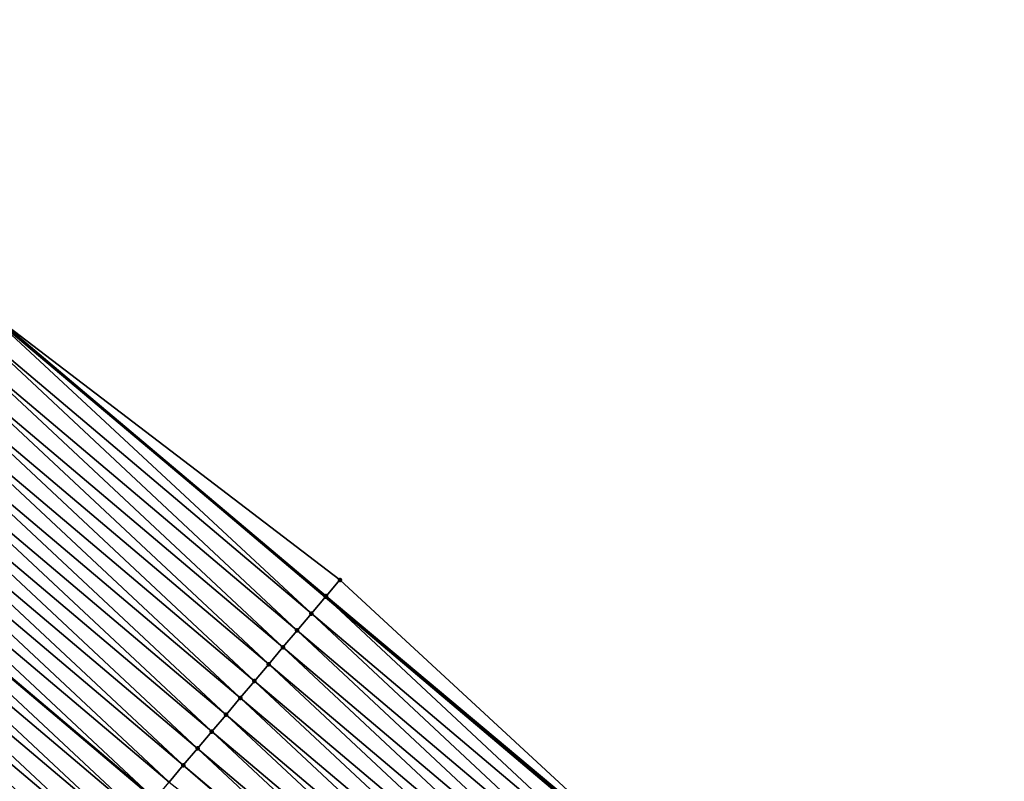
# Model space of a CAD drawing. Header units: feet. Extents: x 2017353 to 2024169, y 808050 to 818690.
# Tile 149 of 256: x 2018334 to 2018379, y 817807 to 817841. Entities that reach past the tile are written whole.
import ezdxf

# ---------------------------------------------------------------- set-up
doc = ezdxf.new("R2010")
doc.units = ezdxf.units.FT
doc.header["$MEASUREMENT"] = 0
for name, color, linetype, lineweight in [('EP_Travel Lane', 172, 'Continuous', 53), ('SB-Road Shots', 141, 'Continuous', 100), ('SB-Road X-Section', 40, 'Continuous', 13), ('STRIPING', 60, 'Continuous', 53)]:
    doc.layers.add(name, color=color, linetype=linetype, lineweight=lineweight)
doc.layers.add('I-77-MM15-17_SB-Surface-BORDER', color=7, linetype='Continuous')
doc.layers.add('I-77-MM15-17_SB-Surface-TIN', color=7, linetype='Continuous')

msp = doc.modelspace()

# ---------------------------------------------------------------- linework, layer by layer
at = {"layer": 'EP_Travel Lane'}
msp.add_polyline3d([(2018302.058265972, 817853.9365822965, 268.8798401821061), (2018317.338730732, 817841.0335116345, 268.743551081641), (2018332.619101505, 817828.1305203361, 268.5915438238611), (2018347.899384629, 817815.2276030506, 268.424887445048), (2018363.179670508, 817802.3246834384, 268.2586746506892), (2018378.459882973, 817789.4218258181, 268.0802113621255), (2018393.740248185, 817776.5188392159, 267.9272806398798), (2018409.020585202, 817763.615876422, 267.7696322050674), (2018424.300793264, 817750.7130225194, 267.5904221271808), (2018439.577070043, 817737.8282592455, 267.4105612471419), (2018454.87069964, 817724.9415360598, 267.2168779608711), (2018470.164463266, 817712.0546999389, 267.042915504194), (2018485.458232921, 817699.1678587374, 266.8698416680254), (2018500.752035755, 817686.2809895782, 266.7016472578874)], dxfattribs=at)
at = {"layer": 'I-77-MM15-17_SB-Surface-BORDER', "color": 3, "linetype": 'Continuous', "lineweight": -3}
msp.add_polyline3d([(2018302.070514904, 817853.9510856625, 268.880040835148), (2018317.360276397, 817841.0590244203, 268.7437714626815), (2018332.626045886, 817828.1387443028, 268.5915370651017), (2018348.551462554, 817815.9998966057, 268.41910842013), (2018363.263489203, 817802.4239409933, 268.2590664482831), (2018378.466826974, 817789.4300493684, 268.0802018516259), (2018393.839273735, 817776.6361073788, 267.9275170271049), (2018409.672663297, 817764.3881688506, 267.7639626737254), (2018425.598011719, 817752.2493787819, 267.5801196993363), (2018440.872724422, 817739.3659466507, 267.4079188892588), (2018456.166309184, 817726.4792767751, 267.2065155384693), (2018471.460039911, 817713.5924839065, 267.0265898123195), (2018487.132698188, 817701.1550365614, 266.8724952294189)], dxfattribs=at)
at = {"layer": 'I-77-MM15-17_SB-Surface-TIN', "color": 128, "linetype": 'Continuous', "lineweight": -3}
for points in [[(2018332.585900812, 817828.0912020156, 268.5915761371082), (2018347.899384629, 817815.2276030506, 268.424887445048), (2018332.619101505, 817828.1305203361, 268.5915438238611)], [(2018332.626045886, 817828.1387443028, 268.5915370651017), (2018332.619101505, 817828.1305203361, 268.5915438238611), (2018347.899384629, 817815.2276030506, 268.424887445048)], [(2018347.90632994, 817815.2358259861, 268.4250564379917), (2018332.626045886, 817828.1387443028, 268.5915370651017), (2018347.899384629, 817815.2276030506, 268.424887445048)], [(2018347.90632994, 817815.2358259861, 268.4250564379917), (2018347.931205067, 817815.265284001, 268.4250861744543), (2018332.626045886, 817828.1387443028, 268.5915370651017)], [(2018347.931205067, 817815.265284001, 268.4250861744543), (2018348.551462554, 817815.9998966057, 268.41910842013), (2018332.626045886, 817828.1387443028, 268.5915370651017)], [(2018347.261067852, 817814.4718646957, 268.4093559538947), (2018332.585900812, 817828.0912020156, 268.5915761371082), (2018331.980774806, 817827.3747906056, 268.574333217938)], [(2018347.261067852, 817814.4718646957, 268.4093559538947), (2018347.899384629, 817815.2276030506, 268.424887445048), (2018332.585900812, 817828.0912020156, 268.5915761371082)], [(2018346.61574662, 817813.7079533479, 268.3837661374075), (2018331.980774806, 817827.3747906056, 268.574333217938), (2018331.335456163, 817826.6108770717, 268.5491765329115)], [(2018346.61574662, 817813.7079533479, 268.3837661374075), (2018347.261067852, 817814.4718646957, 268.4093559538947), (2018331.980774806, 817827.3747906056, 268.574333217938)], [(2018345.970440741, 817812.9440290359, 268.3607434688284), (2018331.335456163, 817826.6108770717, 268.5491765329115), (2018330.69014289, 817825.8469590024, 268.5249179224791)], [(2018345.970440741, 817812.9440290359, 268.3607434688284), (2018346.61574662, 817813.7079533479, 268.3837661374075), (2018331.335456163, 817826.6108770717, 268.5491765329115)], [(2018345.325153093, 817812.1800893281, 268.3407693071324), (2018330.69014289, 817825.8469590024, 268.5249179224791), (2018330.044851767, 817825.0830222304, 268.5043627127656)], [(2018345.325153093, 817812.1800893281, 268.3407693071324), (2018345.970440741, 817812.9440290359, 268.3607434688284), (2018330.69014289, 817825.8469590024, 268.5249179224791)], [(2018344.679870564, 817811.4161452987, 268.3216508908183), (2018330.044851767, 817825.0830222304, 268.5043627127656), (2018329.399571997, 817824.3190758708, 268.4857059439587)], [(2018344.679870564, 817811.4161452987, 268.3216508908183), (2018345.325153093, 817812.1800893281, 268.3407693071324), (2018330.044851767, 817825.0830222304, 268.5043627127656)], [(2018344.034587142, 817810.6522020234, 268.3023831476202), (2018329.399571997, 817824.3190758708, 268.4857059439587), (2018328.754294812, 817823.5551273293, 268.4674812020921)], [(2018344.034587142, 817810.6522020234, 268.3023831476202), (2018344.679870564, 817811.4161452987, 268.3216508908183), (2018329.399571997, 817824.3190758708, 268.4857059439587)], [(2018343.3893002, 817809.8882617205, 268.2825268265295), (2018328.754294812, 817823.5551273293, 268.4674812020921), (2018328.109005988, 817822.7911886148, 268.4473105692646)], [(2018343.3893002, 817809.8882617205, 268.2825268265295), (2018344.034587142, 817810.6522020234, 268.3023831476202), (2018328.754294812, 817823.5551273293, 268.4674812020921)], [(2018342.744014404, 817809.1243204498, 268.2628621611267), (2018328.109005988, 817822.7911886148, 268.4473105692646), (2018327.463713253, 817822.0272532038, 268.4264858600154)], [(2018342.744014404, 817809.1243204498, 268.2628621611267), (2018343.3893002, 817809.8882617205, 268.2825268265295), (2018328.109005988, 817822.7911886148, 268.4473105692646)], [(2018342.098715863, 817808.3603899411, 268.24106648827), (2018327.463713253, 817822.0272532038, 268.4264858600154), (2018326.818423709, 817821.2633150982, 268.4061946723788)], [(2018342.098715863, 817808.3603899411, 268.24106648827), (2018342.744014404, 817809.1243204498, 268.2628621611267), (2018327.463713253, 817822.0272532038, 268.4264858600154)], [(2018341.453413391, 817807.596462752, 268.2186134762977), (2018326.818423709, 817821.2633150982, 268.4061946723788), (2018326.173124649, 817820.4993850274, 268.3843124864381)], [(2018341.453413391, 817807.596462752, 268.2186134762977), (2018342.098715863, 817808.3603899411, 268.24106648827), (2018326.818423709, 817821.2633150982, 268.4061946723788)], [(2018340.808104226, 817806.8325412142, 268.1950414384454), (2018326.173124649, 817820.4993850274, 268.3843124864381), (2018325.527834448, 817819.7354474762, 268.3639115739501)], [(2018340.808104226, 817806.8325412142, 268.1950414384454), (2018341.453413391, 817807.596462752, 268.2186134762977), (2018326.173124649, 817820.4993850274, 268.3843124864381)], [(2018340.16281159, 817806.0686057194, 268.1742330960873), (2018325.527834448, 817819.7354474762, 268.3639115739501), (2018324.882596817, 817818.9714655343, 268.3523005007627)], [(2018340.16281159, 817806.0686057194, 268.1742330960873), (2018340.808104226, 817806.8325412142, 268.1950414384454), (2018325.527834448, 817819.7354474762, 268.3639115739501)], [(2018339.517516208, 817805.3046725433, 268.1529656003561), (2018324.874579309, 817818.961973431, 268.3520835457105), (2018324.237324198, 817818.2075131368, 268.3348393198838)], [(2018324.882596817, 817818.9714655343, 268.3523005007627), (2018324.874579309, 817818.961973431, 268.3520835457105), (2018340.15479392, 817806.0591139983, 268.173968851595)], [(2018339.517516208, 817805.3046725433, 268.1529656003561), (2018340.15479392, 817806.0591139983, 268.173968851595), (2018324.874579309, 817818.961973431, 268.3520835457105)], [(2018340.16281159, 817806.0686057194, 268.1742330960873), (2018324.882596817, 817818.9714655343, 268.3523005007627), (2018340.15479392, 817806.0591139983, 268.173968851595)], [(2018338.872201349, 817804.5407558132, 268.1284415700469), (2018324.237324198, 817818.2075131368, 268.3348393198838), (2018323.592035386, 817817.4435744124, 268.3146706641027)], [(2018338.872201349, 817804.5407558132, 268.1284415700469), (2018339.517516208, 817805.3046725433, 268.1529656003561), (2018324.237324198, 817818.2075131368, 268.3348393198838)], [(2018338.226900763, 817803.776827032, 268.1063037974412), (2018323.592035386, 817817.4435744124, 268.3146706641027), (2018322.94675967, 817816.67962463, 268.2966916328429)], [(2018338.226900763, 817803.776827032, 268.1063037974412), (2018338.872201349, 817804.5407558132, 268.1284415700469), (2018323.592035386, 817817.4435744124, 268.3146706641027)], [(2018337.581608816, 817803.0128909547, 268.0856107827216), (2018322.94675967, 817816.67962463, 268.2966916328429), (2018322.301487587, 817815.9156717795, 268.2793201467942)], [(2018337.581608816, 817803.0128909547, 268.0856107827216), (2018338.226900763, 817803.776827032, 268.1063037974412), (2018322.94675967, 817816.67962463, 268.2966916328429)], [(2018336.936323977, 817802.2489488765, 268.0661060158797), (2018322.301487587, 817815.9156717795, 268.2793201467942), (2018321.656211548, 817815.1517222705, 268.2612869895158)], [(2018336.936323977, 817802.2489488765, 268.0661060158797), (2018337.581608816, 817803.0128909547, 268.0856107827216), (2018322.301487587, 817815.9156717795, 268.2793201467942)], [(2018347.931205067, 817815.265284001, 268.4250861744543), (2018363.263489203, 817802.4239409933, 268.2590664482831), (2018348.551462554, 817815.9998966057, 268.41910842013)], [(2018362.541361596, 817801.5689381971, 268.2444793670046), (2018347.899384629, 817815.2276030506, 268.424887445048), (2018347.261067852, 817814.4718646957, 268.4093559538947)], [(2018347.90632994, 817815.2358259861, 268.4250564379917), (2018347.899384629, 817815.2276030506, 268.424887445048), (2018363.179670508, 817802.3246834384, 268.2586746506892)], [(2018362.541361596, 817801.5689381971, 268.2444793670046), (2018363.179670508, 817802.3246834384, 268.2586746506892), (2018347.899384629, 817815.2276030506, 268.424887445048)], [(2018363.18661561, 817802.3329063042, 268.2588291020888), (2018347.931205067, 817815.265284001, 268.4250861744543), (2018347.90632994, 817815.2358259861, 268.4250564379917)], [(2018363.18661561, 817802.3329063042, 268.2588291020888), (2018347.90632994, 817815.2358259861, 268.4250564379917), (2018363.179670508, 817802.3246834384, 268.2586746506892)], [(2018363.18661561, 817802.3329063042, 268.2588291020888), (2018363.263489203, 817802.4239409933, 268.2590664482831), (2018347.931205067, 817815.265284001, 268.4250861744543)], [(2018336.291041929, 817801.48500444, 268.0470681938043), (2018321.656211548, 817815.1517222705, 268.2612869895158), (2018321.010930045, 817814.3877773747, 268.242340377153)], [(2018336.291041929, 817801.48500444, 268.0470681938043), (2018336.936323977, 817802.2489488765, 268.0661060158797), (2018321.656211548, 817815.1517222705, 268.2612869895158)], [(2018335.64575333, 817800.7210655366, 268.026934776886), (2018321.010930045, 817814.3877773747, 268.242340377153), (2018320.365651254, 817813.6238301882, 268.2238473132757)], [(2018335.64575333, 817800.7210655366, 268.026934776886), (2018336.291041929, 817801.48500444, 268.0470681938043), (2018321.010930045, 817814.3877773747, 268.242340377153)], [(2018361.896039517, 817800.8050275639, 268.2187490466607), (2018347.261067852, 817814.4718646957, 268.4093559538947), (2018346.61574662, 817813.7079533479, 268.3837661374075)], [(2018361.896039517, 817800.8050275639, 268.2187490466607), (2018362.541361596, 817801.5689381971, 268.2444793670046), (2018347.261067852, 817814.4718646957, 268.4093559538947)], [(2018335.000468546, 817799.957123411, 268.0074393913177), (2018320.365651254, 817813.6238301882, 268.2238473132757), (2018319.720371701, 817812.8598836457, 268.2052267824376)], [(2018335.000468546, 817799.957123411, 268.0074393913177), (2018335.64575333, 817800.7210655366, 268.026934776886), (2018320.365651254, 817813.6238301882, 268.2238473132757)], [(2018361.250732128, 817800.0411045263, 268.1954750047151), (2018346.61574662, 817813.7079533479, 268.3837661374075), (2018345.970440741, 817812.9440290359, 268.3607434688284)], [(2018361.250732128, 817800.0411045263, 268.1954750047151), (2018361.896039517, 817800.8050275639, 268.2187490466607), (2018346.61574662, 817813.7079533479, 268.3837661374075)], [(2018360.605447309, 817799.277162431, 268.1759745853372), (2018345.970440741, 817812.9440290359, 268.3607434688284), (2018345.325153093, 817812.1800893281, 268.3407693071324)], [(2018360.605447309, 817799.277162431, 268.1759745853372), (2018361.250732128, 817800.0411045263, 268.1954750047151), (2018345.970440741, 817812.9440290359, 268.3607434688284)], [(2018334.355191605, 817799.193174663, 267.9892553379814), (2018319.720371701, 817812.8598836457, 268.2052267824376), (2018319.075099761, 817812.0959306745, 268.1878791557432)], [(2018334.355191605, 817799.193174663, 267.9892553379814), (2018335.000468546, 817799.957123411, 268.0074393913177), (2018319.720371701, 817812.8598836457, 268.2052267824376)], [(2018333.709905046, 817798.4292340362, 267.969463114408), (2018334.355191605, 817799.193174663, 267.9892553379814), (2018319.075099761, 817812.0959306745, 268.1878791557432)], [(2018359.960173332, 817798.5132111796, 268.1582872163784), (2018345.325153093, 817812.1800893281, 268.3407693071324), (2018344.679870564, 817811.4161452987, 268.3216508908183)], [(2018359.960173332, 817798.5132111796, 268.1582872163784), (2018360.605447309, 817799.277162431, 268.1759745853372), (2018345.325153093, 817812.1800893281, 268.3407693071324)], [(2018359.314897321, 817797.7492616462, 268.1402596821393), (2018344.679870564, 817811.4161452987, 268.3216508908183), (2018344.034587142, 817810.6522020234, 268.3023831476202)], [(2018359.314897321, 817797.7492616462, 268.1402596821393), (2018359.960173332, 817798.5132111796, 268.1582872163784), (2018344.679870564, 817811.4161452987, 268.3216508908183)], [(2018358.669611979, 817796.9853199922, 268.1206719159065), (2018344.034587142, 817810.6522020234, 268.3023831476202), (2018343.3893002, 817809.8882617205, 268.2825268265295)], [(2018358.669611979, 817796.9853199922, 268.1206719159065), (2018359.314897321, 817797.7492616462, 268.1402596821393), (2018344.034587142, 817810.6522020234, 268.3023831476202)], [(2018358.024326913, 817796.2213781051, 268.1011302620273), (2018343.3893002, 817809.8882617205, 268.2825268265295), (2018342.744014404, 817809.1243204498, 268.2628621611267)], [(2018358.024326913, 817796.2213781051, 268.1011302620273), (2018358.669611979, 817796.9853199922, 268.1206719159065), (2018343.3893002, 817809.8882617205, 268.2825268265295)], [(2018357.379036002, 817795.4574411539, 268.080611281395), (2018342.744014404, 817809.1243204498, 268.2628621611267), (2018342.098715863, 817808.3603899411, 268.24106648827)], [(2018357.379036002, 817795.4574411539, 268.080611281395), (2018358.024326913, 817796.2213781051, 268.1011302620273), (2018342.744014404, 817809.1243204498, 268.2628621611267)], [(2018356.73374068, 817794.6935079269, 268.0593548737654), (2018342.098715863, 817808.3603899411, 268.24106648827), (2018341.453413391, 817807.596462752, 268.2186134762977)], [(2018356.73374068, 817794.6935079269, 268.0593548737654), (2018357.379036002, 817795.4574411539, 268.080611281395), (2018342.098715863, 817808.3603899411, 268.24106648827)], [(2018356.600199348, 817794.5354168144, 268.0548019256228), (2018341.453413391, 817807.596462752, 268.2186134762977), (2018340.808104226, 817806.8325412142, 268.1950414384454)], [(2018356.600199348, 817794.5354168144, 268.0548019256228), (2018356.73374068, 817794.6935079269, 268.0593548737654), (2018341.453413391, 817807.596462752, 268.2186134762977)]]:
    msp.add_3dface(points, dxfattribs=at)
at = {"layer": 'SB-Road Shots', "lineweight": 100}
for p in [(2018348.551462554, 817815.9998966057, 268.41910842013), (2018347.90632994, 817815.2358259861, 268.4250564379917), (2018347.931205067, 817815.265284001, 268.4250861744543), (2018347.261067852, 817814.4718646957, 268.4093559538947), (2018346.61574662, 817813.7079533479, 268.3837661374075), (2018345.970440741, 817812.9440290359, 268.3607434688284), (2018345.325153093, 817812.1800893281, 268.3407693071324), (2018344.679870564, 817811.4161452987, 268.3216508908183), (2018344.034587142, 817810.6522020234, 268.3023831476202), (2018343.3893002, 817809.8882617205, 268.2825268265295), (2018342.744014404, 817809.1243204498, 268.2628621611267), (2018342.098715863, 817808.3603899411, 268.24106648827), (2018341.453413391, 817807.596462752, 268.2186134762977)]:
    msp.add_point(p, dxfattribs=at)
at = {"layer": 'SB-Road X-Section', "extrusion": (-0.7640171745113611, 0.6451484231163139, 0.007827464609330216), "elevation": -1014438.153693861, "flags": 128}
msp.add_lwpolyline([(-1927018.889145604, 8209.149342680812), (-1927017.927701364, 8209.15532061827), (-1927017.889145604, 8209.155290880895), (-1927016.889145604, 8209.139589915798), (-1927015.889145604, 8209.113999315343), (-1927014.889145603, 8209.09097594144), (-1927013.889145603, 8209.071001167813), (-1927012.889145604, 8209.051882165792), (-1927011.889145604, 8209.032613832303), (-1927010.889145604, 8209.012756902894), (-1927009.889145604, 8208.993091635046), (-1927008.889145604, 8208.971295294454), (-1927007.889145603, 8208.948841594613), (-1927006.889145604, 8208.925268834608), (-1927005.889145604, 8208.904459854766), (-1927004.889145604, 8208.883191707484), (-1927003.889145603, 8208.858666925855), (-1927002.889145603, 8208.836528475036), (-1927001.889145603, 8208.815834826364), (-1927000.889145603, 8208.796329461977), (-1926999.889145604, 8208.777291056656), (-1926998.889145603, 8208.75715702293), (-1926997.889145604, 8208.737661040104), (-1926996.889145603, 8208.719476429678), (-1926995.889145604, 8208.699683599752), (-1926994.889145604, 8208.678515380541), (-1926993.889145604, 8208.655765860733), (-1926992.889145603, 8208.634340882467), (-1926991.889145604, 8208.619153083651), (-1926990.889145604, 8208.60363235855), (-1926990.868082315, 8208.603185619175), (-1926990.193891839, 8208.58478486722), (-1926989.889145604, 8208.574677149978), (-1926988.889145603, 8208.538997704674), (-1926987.889145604, 8208.502154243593), (-1926986.889145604, 8208.465440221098), (-1926985.889145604, 8208.429459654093), (-1926984.889145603, 8208.394562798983), (-1926984.74484422, 8208.38964376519)], dxfattribs=at)
at = {"layer": 'STRIPING'}
msp.add_polyline3d([(2018294.313760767, 817844.7680210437, 268.6432181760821), (2018309.594176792, 817831.8649915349, 268.4987803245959), (2018324.874579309, 817818.961973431, 268.3520835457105), (2018340.15479392, 817806.0591139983, 268.173968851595), (2018355.435100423, 817793.156176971, 268.0112164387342), (2018370.715396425, 817780.2532488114, 267.8467116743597), (2018385.995760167, 817767.3502634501, 267.6935323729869), (2018401.276034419, 817754.447353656, 267.5253894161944), (2018416.556277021, 817741.5444705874, 267.351954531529), (2018431.841898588, 817728.6518361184, 267.1577099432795), (2018447.135662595, 817715.7650143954, 266.9827330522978), (2018462.429349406, 817702.8782577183, 266.7964051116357), (2018477.723189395, 817689.9913719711, 266.6326040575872), (2018493.016981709, 817677.1045263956, 266.4617917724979)], dxfattribs=at)

doc.saveas('drawing.dxf')
